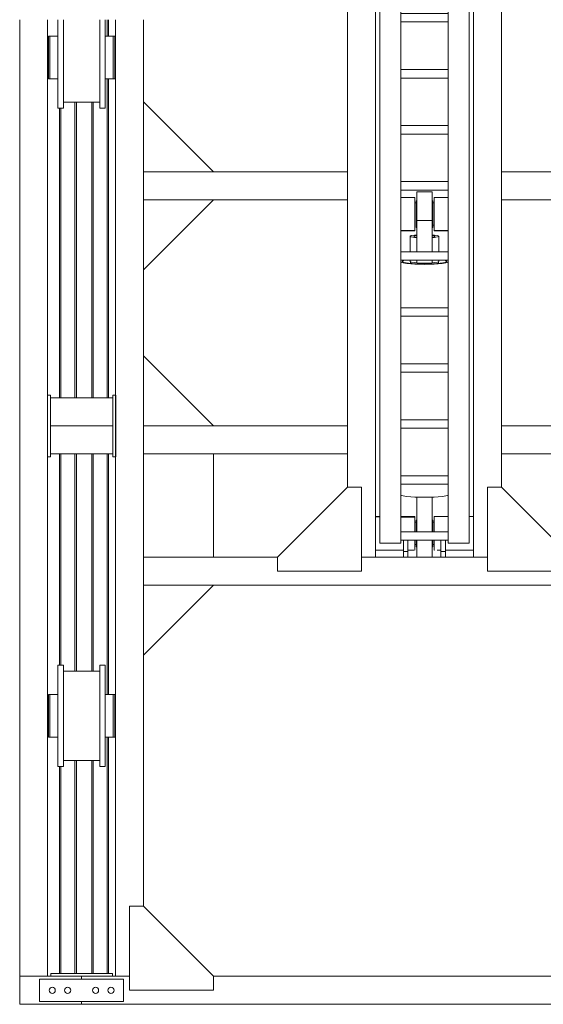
# Model space of a CAD drawing. Header units: millimetres. Extents: x 53746 to 116821, y -810352 to -765802.
# Tile 91 of 256: x 69109 to 70980, y -780717 to -777202. Entities that reach past the tile are written whole.
import ezdxf

# ---------------------------------------------------------------- set-up
doc = ezdxf.new("R2010")
doc.units = ezdxf.units.MM
doc.header["$MEASUREMENT"] = 0
for name, color, linetype, lineweight in [('Main Cradle Rails', 7, 'Continuous', 0), ('Side Cradle Hydraulic Arm Support', 7, 'Continuous', 0), ('Side Cradle Stbd', 7, 'Continuous', 0), ('Side Slip Rails', 7, 'Continuous', 0)]:
    doc.layers.add(name, color=color, linetype=linetype, lineweight=lineweight)

# ---------------------------------------------------------------- blocks, each defined once
blk = doc.blocks.new('*U71')
at = {"layer": 'Side Cradle Hydraulic Arm Support', "color": 7, "linetype": 'Continuous', "lineweight": 0}
for p, q in [((-175, -1059.4), (-175, 1359.5)), ((175, 1359.5), (175, -1059.4)), ((-175, 1202), (-170.2, 1202)), ((170.2, 1202), (175, 1202)), ((-160, 1182), (-169.7, 1182)), ((-160, 1181.8), (-169.7, 1181.8)), ((-169.7, 1181.8), (-160, 1181.8)), ((-160, 1192), (-160, 990.9)), ((-160, 1192), (-85, 1192)), ((-85, 1192), (-85, 990.9)), ((85, 990.9), (85, 1192)), ((85, 1192), (160, 1192)), ((160, 990.9), (160, 1192)), ((169.7, 1182), (160, 1181.9)), ((169.7, 1182), (160, 1182)), ((160, 1169.6), (160, 1169.6)), ((169.7, 1182), (169.7, 1182)), ((160, 1103.7), (160, 1142)), ((-275, 1109.5), (-275, 316.7)), ((-169.7, 1102), (-160, 1102)), ((-160, 1102), (-169.7, 1102)), ((160, 1102.1), (169.7, 1102.1)), ((169.7, 1102.1), (160, 1102.1)), ((169.7, 1102), (160, 1102)), ((275, 316.7), (275, 1109.5)), ((-170.8, 1082), (-175, 1082)), ((-169.8, 1082), (-170.7, 1082)), ((-169.7, 1082), (-169.7, 1086.5)), ((-169.7, 1082), (-169.7, 1082)), ((169.7, 1082), (169.7, 1086.5)), ((169.7, 1082), (169.7, 1082)), ((170.7, 1082), (169.8, 1082)), ((175, 1082), (170.8, 1082)), ((85, 1042), (-85, 1042)), ((-160, 990.9), (-160, -1009.4)), ((-160, 990.9), (-85, 990.9)), ((-85, 990.9), (-85, -1009.4)), ((85, -968.7), (85, 990.9)), ((160, 990.9), (85, 990.9)), ((160, 990.9), (160, -1009.4)), ((-160, 938.1), (-160, 938.1)), ((160, 938.1), (160, 938.1)), ((85, 881.3), (-85, 881.3)), ((-85, 851.3), (85, 851.3)), ((85, 681.3), (-85, 681.3)), ((-85, 651.3), (85, 651.3)), ((85, 481.3), (-85, 481.3)), ((-85, 451.3), (85, 451.3)), ((-1003.6, 316.7), (-275, 316.7)), ((-275, 216.7), (-275, 316.7)), ((-275, 316.7), (-275, 316.7)), ((1003.7, 316.7), (275, 316.7)), ((275, 216.7), (275, 316.7)), ((275, 316.7), (275, 316.7)), ((85, 281.3), (-85, 281.3)), ((-85, 251.3), (85, 251.3)), ((-1003.6, 216.7), (-275, 216.7)), ((-275, 216.7), (-275, -809.4)), ((-27.5, 213.2), (-30, 213.2)), ((30, 213.2), (27.5, 213.2)), ((275, 216.7), (275, 217.1)), ((1003.7, 216.7), (275, 216.7)), ((275, -809.4), (275, 216.7)), ((-35, 205.6), (-30, 205.6)), ((30, 205.6), (35, 205.6)), ((-27.5, 31.3), (-27.5, 142.1)), ((27.5, 142.1), (-27.5, 142.1)), ((27.5, 172.8), (27.5, 142.1)), ((27.5, 142.1), (27.5, 31.3)), ((-35, 106.1), (-85, 106)), ((-35, 106.1), (-35, 107.6)), ((-35, 107.6), (-35, 107.6)), ((-30, 117.9), (-27.5, 117.9)), ((27.5, 117.9), (30, 117.9)), ((35, 125.6), (30, 125.6)), ((-51, 31.3), (-51, 86.2)), ((51, 86.2), (51, 31.3)), ((85, 31.3), (-85, 31.3)), ((-85, 1.3), (85, 1.3)), ((-51, -3.2), (-51, 1.3)), ((-27.5, -9.4), (-27.5, 1.3)), ((27.5, 1.3), (27.5, -9.4)), ((51, 1.3), (51, -3.2)), ((-50, -3.8), (-50, -10.6)), ((-27.5, -9.4), (27.5, -9.4)), ((50, -10.6), (50, -3.8)), ((80, -3.2), (80, -3.2)), ((85, -168.7), (-85, -168.7)), ((-85, -198.7), (85, -198.7)), ((85, -368.7), (-85, -368.7)), ((-85, -398.7), (85, -398.7)), ((85, -568.7), (-85, -568.7)), ((-85, -598.7), (85, -598.7)), ((-275, -690.5), (-275, -690.5)), ((275, -690.5), (275, -690.5)), ((-85, -768.7), (85, -768.7)), ((85, -798.7), (-85, -798.7)), ((83.1, -838.7), (85, -837.5)), ((27.5, -845.4), (-27.5, -845.4)), ((-175, -914.4), (-160, -914.4)), ((-160, -915.8), (-175, -915.4)), ((-160, -919), (-160, -919)), ((-30, -934.4), (-35, -934.4)), ((-30, -934.5), (-35, -934.5)), ((-30, -934.5), (-35, -934.5)), ((-35, -934.5), (-30, -934.5)), ((-35, -934.5), (-30, -934.5)), ((-27.5, -927.1), (-30, -927.1)), ((30, -927.1), (27.5, -927.1)), ((35, -934.4), (30, -934.4)), ((35, -934.5), (30, -934.5)), ((30, -934.5), (35, -934.5)), ((30, -934.5), (35, -934.5)), ((85, -914.4), (37.5, -914.4)), ((175, -914.4), (160, -914.4)), ((160, -919), (160, -919)), ((85, -968.7), (-85, -968.7)), ((85, -968.7), (85, -998.7)), ((-160, -1009.4), (-85, -1009.4)), ((-85, -998.7), (85, -998.7)), ((-75, -998.7), (-75, -1039.4)), ((-59, -1039.4), (-59, -998.7)), ((-35, -1014.4), (-30, -1014.4)), ((-35, -1014.4), (-30, -1014.4)), ((-30, -1014.4), (-30, -1014.4)), ((-30, -1014.4), (-30, -1014.4)), ((30, -1014.4), (35, -1014.4)), ((35, -1014.4), (30, -1014.4)), ((30, -1014.4), (35, -1014.4)), ((59, -1039.4), (59, -998.7)), ((75, -998.7), (75, -1039.4)), ((85, -1009.4), (85, -998.7)), ((160, -1009.4), (85, -1009.4)), ((-175, -1034.4), (-75, -1034.4)), ((-75, -1039.4), (-75, -1059.4)), ((-75, -1039.4), (-59, -1039.4)), ((-59, -1034.4), (-37.8, -1034.4)), ((-59, -1034.4), (-59, -1034.4)), ((-59, -1059.4), (-59, -1039.4)), ((-35.5, -1034.4), (-35, -1034.4)), ((-35, -1034.4), (-35, -1029.9)), ((-27.5, -1021.8), (-30, -1021.8)), ((30, -1021.8), (27.5, -1021.8)), ((35, -1029.9), (35, -1034.4)), ((35.8, -1034.4), (35, -1034.4)), ((59, -1034.4), (45.8, -1034.4)), ((59, -1059.4), (59, -1039.4)), ((75, -1039.4), (59, -1039.4)), ((175, -1034.4), (75, -1034.4)), ((75, -1039.4), (75, -1059.4)), ((-525, -1059.4), (-1003.6, -1059.4)), ((225, -1059.4), (-225, -1059.4)), ((-175, -1059.4), (-175, -1059.4)), ((-59, -1059.4), (-75, -1059.4)), ((59, -1059.4), (75, -1059.4)), ((59, -1059.4), (59, -1059.4)), ((75, -1059.4), (75, -1059.4)), ((1003.7, -1059.4), (525, -1059.4)), ((1003.7, -1159.4), (-1003.6, -1159.4))]:
    blk.add_line(p, q, dxfattribs=at)
at = {"layer": 'Side Cradle Hydraulic Arm Support', "color": 7, "linetype": 'Continuous', "lineweight": 0, "flags": 128}
for points in [[(-248.5, 1409.5), (-225, 1409.5), (-225, 1109.5), (-275, 1109.5), (-520, 1354.5)], [(248.5, 1409.5), (225, 1409.5), (225, 1109.5), (275, 1109.5), (520, 1354.5)], [(-160, 1242), (160, 1242), (160, 1234.4), (160, 1212.7), (160, 1192)], [(-160, 1192), (-160, 1212.7), (-160, 1234.4), (-160, 1242)], [(-169.8, 1202), (-169.7, 1202), (-169.7, 1197.4), (-169.7, 1184.4), (-169.7, 1164.9), (-169.7, 1142), (-169.7, 1119), (-169.7, 1099.5), (-169.7, 1086.5)], [(169.7, 1086.5), (169.7, 1099.5), (169.7, 1119), (169.7, 1142), (169.7, 1164.9), (169.7, 1184.4), (169.7, 1197.4), (169.7, 1202), (169.8, 1202)], [(-85, 225.1), (-35, 225), (-35, 217.5), (-35, 202), (-35, 181), (-35, 157.6), (-35, 135.5), (-35, 117.9), (-35, 113.6), (-35, 107.6), (-85, 106.6)], [(-30, 117.9), (-30, 119.4), (-30, 127.9), (-30, 142.1), (-30, 160), (-30, 178.6), (-30, 195.3), (-30, 207.5), (-30, 213.2), (-30, 213.2)], [(-27.5, 142.1), (-27.5, 172.8), (-27.5, 202.4), (-27.5, 226.5), (-27.5, 241.6), (-27.5, 245.4), (27.5, 245.4), (27.5, 241.6), (27.5, 226.5), (27.5, 202.4), (27.5, 172.8)], [(30, 117.9), (30, 119.4), (30, 127.9), (30, 142.1), (30, 160), (30, 178.6), (30, 195.3), (30, 207.5), (30, 213.2), (30, 213.2)], [(35, 107.6), (35, 107.6), (35, 117.9), (35, 135.5), (35, 157.6), (35, 181), (35, 202), (35, 217.5), (35, 225), (85, 225)], [(85, 106.6), (35, 107.6), (35, 106.1), (85, 106.1)], [(-27.5, 91.2), (-36.1, 90.5), (-47.1, 88.5), (-51, 86.2), (-47.1, 83.8), (-36.1, 81.8), (-27.5, 81.1)], [(-38, 86.2), (-35.1, 87.9), (-27.5, 89.3)], [(-27.5, 83), (-35.1, 84.4), (-38, 86.2)], [(51, 86.2), (47.1, 88.5), (36.1, 90.5), (27.5, 91.2)], [(27.5, 89.3), (35.1, 87.9), (38, 86.2), (35.1, 84.4), (27.5, 83)], [(27.5, 81.1), (36.1, 81.8), (47.1, 83.8), (51, 86.2)], [(-81.4, 1.3), (-83.1, 1), (-85, -0.2)], [(-69.6, 1.3), (-73.9, 0.5), (-80, -3.2)], [(80, -3.2), (73.9, 0.5), (69.6, 1.3)], [(85, -0.2), (83.1, 1), (81.4, 1.3)], [(-85, -6.3), (-83.1, -7.4), (-63.6, -10.9), (-34.4, -13.3), (0, -14.1), (34.4, -13.3), (63.6, -10.9), (83.1, -7.4), (85, -6.2)], [(-80, -3.2), (-80, -3.2), (-73.9, -6.9), (-56.6, -10.1), (-30.6, -12.2), (0, -12.9), (30.6, -12.2), (56.6, -10.1), (73.9, -6.9), (80, -3.2)], [(-51, -3.2), (-51, -3.2), (-47.1, -5.6), (-36.1, -7.6), (-27.5, -8.3)], [(27.5, -8.3), (36.1, -7.6), (47.1, -5.6), (51, -3.2)], [(275, -690.5), (275, -690.5), (275, -690.5)], [(-525, -1109.4), (-225, -1109.4), (-225, -809.4), (-275, -809.4), (-525, -1059.4), (-525, -1109.4)], [(-85, -837.5), (-83.1, -838.7), (-63.6, -842.2), (-34.4, -844.6), (0, -845.4), (34.4, -844.6), (63.6, -842.2), (83.1, -838.7)], [(525, -1109.4), (225, -1109.4), (225, -809.4), (275, -809.4), (525, -1059.4), (525, -1109.4)], [(-27.5, -844.8), (-27.5, -845.4), (-27.5, -968.7)], [(27.5, -844.8), (27.5, -844.8), (0, -845.4), (-27.5, -844.8), (-27.5, -844.8)], [(27.5, -844.8), (27.5, -845.4), (27.5, -968.7)], [(-175, -914.4), (-175, -914.4), (-175, -914.4)], [(-85, -914.4), (-35, -914.4), (-35, -919), (-85, -917.7)], [(-85, -917.7), (-35, -919), (-35, -932), (-35, -951.5), (-35, -968.7)], [(-30, -968.7), (-30, -963.4), (-30, -946.4), (-30, -933.6), (-30, -927.1), (-30, -927.1)], [(30, -968.7), (30, -963.4), (30, -946.4), (30, -933.6), (30, -927.1), (30, -927.1)], [(35.5, -914.4), (35, -914.4), (35, -919), (35, -932), (35, -951.5), (35, -968.7)], [(-35, -998.7), (-35, -1016.9), (-35, -1029.9)], [(-30, -1021.8), (-30, -1021.2), (-30, -1013.4), (-30, -999.7), (-30, -998.7)], [(-27.5, -998.7), (-27.5, -1018.7), (-27.5, -1045.3), (-27.5, -1059.4)], [(27.5, -998.7), (27.5, -1018.7), (27.5, -1045.3), (27.5, -1059.4)], [(30, -1021.8), (30, -1021.2), (30, -1013.4), (30, -999.7), (30, -998.7)], [(35, -998.7), (35, -1016.9), (35, -1029.9)], [(75, -1030.9), (75, -1030.9), (75, -1030.9)]]:
    blk.add_lwpolyline(points, dxfattribs=at)
at = {"layer": 'Side Cradle Stbd', "color": 7, "linetype": 'Continuous', "lineweight": 0}
for p, q in [((-1003.6, 566.7), (-753.6, 316.7)), ((1003.7, 566.7), (753.7, 316.7)), ((-1003.6, -33.3), (-753.6, 216.7)), ((1003.7, -33.3), (753.7, 216.7)), ((-1003.6, -340.5), (-753.6, -590.5)), ((1003.7, -340.5), (753.7, -590.5)), ((-1003.6, -590.5), (-275, -590.5)), ((275, -590.5), (1003.7, -590.5)), ((-275, -690.5), (-1003.6, -690.5)), ((-753.6, -1059.4), (-753.6, -690.5)), ((1003.7, -690.5), (275, -690.5)), ((753.7, -1059.4), (753.7, -690.5)), ((-1003.6, -1409.4), (-753.6, -1159.4)), ((1003.7, -1409.4), (753.7, -1159.4))]:
    blk.add_line(p, q, dxfattribs=at)
blk = doc.blocks.new('*U57')
at = {"layer": 'Side Cradle Stbd', "color": 7, "linetype": 'Continuous', "lineweight": 0}
for p, q in [((-16174.1, 10874.5), (-16174.1, 7459.6)), ((-16074.1, 10874.5), (-16074.1, 9534.5)), ((-15831.6, 7459.6), (-15831.6, 10874.5)), ((-15731.6, 10581.7), (-15731.6, 10874.5)), ((-16038.1, 10810.6), (-16038.1, 10809.9)), ((-16038.1, 10808.8), (-16038.1, 10795.4)), ((-16038.1, 10795.4), (-16038.1, 10793.3)), ((-16074.1, 10779.5), (-16071.6, 10779.5)), ((-16071.6, 10776.9), (-16071.6, 10776.4)), ((-16071.6, 10768.9), (-16071.6, 10768.6)), ((-16071.6, 10768.6), (-16071.6, 10768)), ((-16071.6, 10768), (-16071.6, 10768)), ((-16071.6, 10768), (-16071.6, 10767.7)), ((-16066.6, 10768.6), (-16066.6, 10739.5)), ((-15834.6, 10779.5), (-15831.6, 10779.5)), ((-16018.1, 10670.1), (-16018.1, 10739.5)), ((-15868.1, 10670.1), (-15868.1, 10739.5)), ((-16071.6, 10699.5), (-16074.1, 10699.5)), ((-16071.6, 10711.2), (-16071.6, 10711.1)), ((-16071.6, 10711.1), (-16071.6, 10710.9)), ((-16071.6, 10710.9), (-16071.6, 10710.3)), ((-16071.6, 10710.3), (-16071.6, 10704.1)), ((-16071.6, 10704.1), (-16071.6, 10702.5)), ((-16071.6, 10702.5), (-16071.6, 10699.5)), ((-16066.6, 10685.6), (-16066.6, 10669.1)), ((-15831.6, 10699.5), (-15834.6, 10699.5)), ((-15834.6, 10685.6), (-15834.6, 10669.1)), ((-16066.6, 10669.1), (-16066.6, 10663.3)), ((-16038.1, 10669.1), (-16038.1, 10663.3)), ((-15834.6, 10669.1), (-15834.6, 10663.3)), ((-15888.1, 10580.5), (-16018.1, 10580.5)), ((-15731.6, 7709.6), (-15731.6, 10581.7)), ((-16038.1, 10558.3), (-16038.1, 10572.1)), ((-15888.1, 10558.3), (-15888.1, 10572.1)), ((-16074.1, 9534.5), (-16064.1, 9534.5)), ((-16074.1, 9484.5), (-16074.1, 9534.5)), ((-16064.1, 9534.5), (-16064.1, 9524.5)), ((-15841.1, 9534.5), (-15831.1, 9534.5)), ((-15841.1, 9524.5), (-15841.1, 9534.5)), ((-15831.1, 9534.5), (-15831.1, 9484.5)), ((-16064.1, 9424.5), (-16064.1, 9524.5)), ((-15841.1, 9524.5), (-16064.1, 9524.5)), ((-15841.1, 9524.5), (-15841.1, 9424.5)), ((-16064.1, 9424.5), (-16064.1, 9324.5)), ((-15841.1, 9424.5), (-16064.1, 9424.5)), ((-15841.1, 9324.5), (-15841.1, 9424.5)), ((-16064.1, 9314.5), (-16074.1, 9314.5)), ((-16074.1, 9314.5), (-16074.1, 7459.6)), ((-15841.1, 9324.5), (-16064.1, 9324.5)), ((-16064.1, 9324.5), (-16064.1, 9314.5)), ((-15841.1, 9314.5), (-15841.1, 9324.5)), ((-15831.1, 9314.5), (-15841.1, 9314.5)), ((-16018.1, 8548.5), (-15888.1, 8548.5)), ((-16074.1, 8429.5), (-16071.6, 8429.5)), ((-16066.6, 8418.6), (-16066.6, 8389.5)), ((-15834.6, 8429.5), (-15831.6, 8429.5)), ((-16018.1, 8320.1), (-16018.1, 8389.5)), ((-15868.1, 8320.1), (-15868.1, 8389.5)), ((-16071.6, 8349.5), (-16074.1, 8349.5)), ((-16071.6, 8352.5), (-16071.6, 8349.5)), ((-16066.6, 8335.6), (-16066.6, 8319.1)), ((-15831.6, 8349.5), (-15834.6, 8349.5)), ((-15834.6, 8335.6), (-15834.6, 8319.1)), ((-16066.6, 8319.1), (-16066.6, 8313.3)), ((-16038.1, 8319.1), (-16038.1, 8313.3)), ((-15834.6, 8319.1), (-15834.6, 8313.3)), ((-15888.1, 8230.5), (-16018.1, 8230.5)), ((-16038.1, 8208.3), (-16038.1, 8222.1)), ((-15888.1, 8208.3), (-15888.1, 8222.1)), ((-16174.1, 7459.6), (-16174.1, 7359.6)), ((-15952.9, 7459.6), (-16074.1, 7459.6)), ((-16062.9, 7469.6), (-16062.9, 7459.6)), ((-16062.9, 7469.6), (-16038.4, 7469.6)), ((-15952.9, 7449.6), (-15952.9, 7459.6)), ((-15952.9, 7459.6), (-15781.6, 7459.6)), ((-15842.9, 7469.6), (-15842.9, 7459.6)), ((-15481.6, 7459.6), (-13974.4, 7459.6)), ((-16102.9, 7449.6), (-16102.9, 7369.6)), ((-15802.9, 7449.6), (-16102.9, 7449.6)), ((-15843.6, 7419.8), (-15840.1, 7417.4)), ((-15802.9, 7369.6), (-15802.9, 7449.6)), ((-16046.9, 7409.6), (-16047.7, 7405.4)), ((-15998.6, 7399.4), (-16002.9, 7398.6)), ((-15892.7, 7405.4), (-15891.9, 7409.6)), ((-15952.9, 7359.6), (-16174.1, 7359.6)), ((-16102.9, 7369.6), (-15802.9, 7369.6)), ((-15952.9, 7359.6), (-15952.9, 7369.6)), ((-15952.9, 7359.6), (-13503.1, 7359.6))]:
    blk.add_line(p, q, dxfattribs=at)
at = {"layer": 'Side Cradle Stbd', "color": 7, "linetype": 'Continuous', "lineweight": 0, "flags": 128}
for points in [[(-16038.1, 10739.5), (-16038.1, 10739.5), (-16038.1, 10808.8), (-16038.1, 10867.6), (-16038.1, 10874.5)], [(-16018.1, 10739.5), (-16018.1, 10808.8), (-16018.1, 10867.6), (-16018.1, 10874.5)], [(-15888.1, 10572.1), (-15888.1, 10611.3), (-15888.1, 10670.1), (-15888.1, 10739.5), (-15888.1, 10808.8), (-15888.1, 10867.6), (-15888.1, 10874.5)], [(-15868.1, 10739.5), (-15868.1, 10808.8), (-15868.1, 10867.6), (-15868.1, 10874.5)], [(-16066.6, 10815.7), (-16066.6, 10815.7), (-16071.6, 10815.7), (-16071.6, 10809.9), (-16071.6, 10793.3), (-16071.6, 10768.6), (-16071.6, 10739.5), (-16071.6, 10710.3), (-16071.6, 10685.6), (-16071.6, 10669.1), (-16071.6, 10663.3), (-16066.6, 10663.3)], [(-16038.1, 10815.7), (-16066.6, 10815.7), (-16066.6, 10809.9), (-16066.6, 10793.3), (-16066.6, 10768.6), (-16066.6, 10768.6)], [(-16066.6, 10793.3), (-16066.6, 10793.3), (-16066.6, 10768.6)], [(-16038.1, 10815.7), (-16038.1, 10815.7), (-16038.1, 10810.6)], [(-16038.1, 10809.9), (-16038.1, 10809.9), (-16038.1, 10808.8)], [(-15839.6, 10815.7), (-15839.6, 10815.7), (-15868.1, 10815.7)], [(-15834.6, 10815.7), (-15834.6, 10815.7), (-15839.6, 10815.7), (-15839.6, 10815.7)], [(-15839.6, 10815.7), (-15839.6, 10809.9), (-15839.6, 10793.3), (-15839.6, 10768.6), (-15839.6, 10739.5), (-15839.6, 10739.5)], [(-15834.6, 10815.7), (-15834.6, 10809.9), (-15834.6, 10793.3), (-15834.6, 10768.6), (-15834.6, 10739.5), (-15834.6, 10710.3), (-15834.6, 10685.6)], [(-16071.6, 10779.5), (-16071.6, 10779.5), (-16071.6, 10776.9)], [(-16071.6, 10776.4), (-16071.6, 10776.4), (-16071.6, 10768.9)], [(-16066.6, 10768.6), (-16066.6, 10768.6), (-16066.6, 10739.5)], [(-16066.6, 10739.5), (-16066.6, 10739.5), (-16066.6, 10710.3), (-16066.6, 10685.6)], [(-16038.1, 10572.1), (-16038.1, 10611.3), (-16038.1, 10670.1), (-16038.1, 10739.5)], [(-15839.6, 10739.5), (-15839.6, 10739.5), (-15839.6, 10710.3), (-15839.6, 10685.6)], [(-15839.6, 10685.6), (-15839.6, 10685.6), (-15839.6, 10669.1), (-15839.6, 10663.3), (-15834.6, 10663.3)], [(-16066.6, 10663.3), (-16066.6, 10663.3), (-16038.1, 10663.3)], [(-16018.1, 10558.3), (-16018.1, 10572.1), (-16018.1, 10611.3), (-16018.1, 10670.1)], [(-15868.1, 10558.3), (-15868.1, 10572.1), (-15868.1, 10611.3), (-15868.1, 10670.1)], [(-15868.1, 10663.3), (-15839.6, 10663.3), (-15839.6, 10663.3)], [(-16018.1, 10558.3), (-16018.1, 10558.3), (-16038.1, 10558.3)], [(-15868.1, 10558.3), (-15868.1, 10558.3), (-15888.1, 10558.3)], [(-16074.1, 9314.5), (-16074.1, 9334), (-16074.1, 9424.5), (-16074.1, 9484.5)], [(-15831.1, 9484.5), (-15831.1, 9424.5), (-15831.1, 9334), (-15831.1, 9314.5)], [(-16038.1, 8389.5), (-16038.1, 8389.5), (-16038.1, 8458.8), (-16038.1, 8517.6), (-16038.1, 8556.9), (-16038.1, 8570.7), (-16018.1, 8570.7), (-16018.1, 8570.7)], [(-16018.1, 8389.5), (-16018.1, 8458.8), (-16018.1, 8517.6), (-16018.1, 8556.9), (-16018.1, 8570.7)], [(-15888.1, 8222.1), (-15888.1, 8261.3), (-15888.1, 8320.1), (-15888.1, 8389.5), (-15888.1, 8458.8), (-15888.1, 8517.6), (-15888.1, 8556.9), (-15888.1, 8570.7), (-15868.1, 8570.7), (-15868.1, 8570.7)], [(-15868.1, 8389.5), (-15868.1, 8458.8), (-15868.1, 8517.6), (-15868.1, 8556.9), (-15868.1, 8570.7)], [(-16066.6, 8465.7), (-16066.6, 8465.7), (-16071.6, 8465.7), (-16071.6, 8459.9), (-16071.6, 8443.3), (-16071.6, 8418.6), (-16071.6, 8389.5), (-16071.6, 8360.3), (-16071.6, 8335.6), (-16071.6, 8319.1), (-16071.6, 8313.3), (-16066.6, 8313.3)], [(-16038.1, 8465.7), (-16066.6, 8465.7), (-16066.6, 8459.9), (-16066.6, 8443.3), (-16066.6, 8418.6), (-16066.6, 8418.6)], [(-16066.6, 8443.3), (-16066.6, 8443.3), (-16066.6, 8418.6)], [(-16038.1, 8459.9), (-16038.1, 8459.9), (-16038.1, 8460.6), (-16038.1, 8465.7), (-16038.1, 8465.7)], [(-16038.1, 8458.8), (-16038.1, 8459.9), (-16038.1, 8459.9)], [(-16038.1, 8443.3), (-16038.1, 8443.3), (-16038.1, 8445.4), (-16038.1, 8458.8)], [(-15839.6, 8465.7), (-15839.6, 8465.7), (-15868.1, 8465.7)], [(-15834.6, 8465.7), (-15834.6, 8465.7), (-15839.6, 8465.7), (-15839.6, 8465.7)], [(-15839.6, 8465.7), (-15839.6, 8459.9), (-15839.6, 8443.3), (-15839.6, 8418.6), (-15839.6, 8389.5), (-15839.6, 8389.5)], [(-15834.6, 8465.7), (-15834.6, 8459.9), (-15834.6, 8443.3), (-15834.6, 8418.6), (-15834.6, 8389.5), (-15834.6, 8360.3), (-15834.6, 8335.6)], [(-16071.6, 8426.4), (-16071.6, 8426.4), (-16071.6, 8426.9), (-16071.6, 8429.5), (-16071.6, 8429.5)], [(-16071.6, 8418.6), (-16071.6, 8418.9), (-16071.6, 8426.4), (-16071.6, 8426.4)], [(-16071.6, 8417.7), (-16071.6, 8417.7), (-16071.6, 8417.7), (-16071.6, 8418), (-16071.6, 8418), (-16071.6, 8418.6)], [(-16066.6, 8418.6), (-16066.6, 8418.6), (-16066.6, 8389.5)], [(-16066.6, 8389.5), (-16066.6, 8389.5), (-16066.6, 8360.3), (-16066.6, 8335.6)], [(-16038.1, 8222.1), (-16038.1, 8261.3), (-16038.1, 8320.1), (-16038.1, 8389.5)], [(-15839.6, 8389.5), (-15839.6, 8389.5), (-15839.6, 8360.3), (-15839.6, 8335.6), (-15839.6, 8319.1), (-15839.6, 8313.3), (-15834.6, 8313.3)], [(-16071.6, 8360.3), (-16071.6, 8360.9), (-16071.6, 8361.1), (-16071.6, 8361.2)], [(-16071.6, 8352.5), (-16071.6, 8354.1), (-16071.6, 8360.3)], [(-16066.6, 8313.3), (-16066.6, 8313.3), (-16038.1, 8313.3)], [(-16018.1, 8208.3), (-16018.1, 8222.1), (-16018.1, 8261.3), (-16018.1, 8320.1)], [(-15868.1, 8208.3), (-15868.1, 8222.1), (-15868.1, 8261.3), (-15868.1, 8320.1)], [(-15868.1, 8313.3), (-15839.6, 8313.3), (-15839.6, 8313.3)], [(-16018.1, 8208.3), (-16018.1, 8208.3), (-16038.1, 8208.3)], [(-15868.1, 8208.3), (-15868.1, 8208.3), (-15888.1, 8208.3)], [(-15481.6, 7409.6), (-15781.6, 7409.6), (-15781.6, 7709.6), (-15731.6, 7709.6), (-15481.6, 7459.6), (-15481.6, 7409.6)], [(-16174.1, 7459.6), (-16174.1, 7459.6), (-16074.1, 7459.6), (-16074.1, 7459.6)], [(-16038.4, 7469.6), (-15952.9, 7469.6), (-15902.9, 7469.6), (-15842.9, 7469.6)], [(-16047.7, 7405.4), (-16050.1, 7401.8), (-16053.6, 7399.4), (-16057.9, 7398.6), (-16062.1, 7399.4), (-16065.6, 7401.8), (-16068, 7405.4), (-16068.9, 7409.6), (-16068, 7413.8), (-16065.6, 7417.4), (-16062.1, 7419.8), (-16057.9, 7420.6), (-16053.6, 7419.8), (-16050.1, 7417.4), (-16047.7, 7413.8), (-16046.9, 7409.6)], [(-16002.9, 7398.6), (-16007.1, 7399.4), (-16010.6, 7401.8), (-16013, 7405.4), (-16013.9, 7409.6), (-16013, 7413.8), (-16010.6, 7417.4), (-16007.1, 7419.8), (-16002.9, 7420.6), (-15998.6, 7419.8), (-15995.1, 7417.4), (-15992.7, 7413.8), (-15991.9, 7409.6), (-15992.7, 7405.4), (-15995.1, 7401.8), (-15998.6, 7399.4)], [(-15891.9, 7409.6), (-15892.7, 7413.8), (-15895.1, 7417.4), (-15898.6, 7419.8), (-15902.9, 7420.6), (-15907.1, 7419.8), (-15910.6, 7417.4), (-15913, 7413.8), (-15913.9, 7409.6), (-15913, 7405.4), (-15910.6, 7401.8), (-15907.1, 7399.4), (-15902.9, 7398.6), (-15898.6, 7399.4), (-15895.1, 7401.8), (-15892.7, 7405.4)], [(-15840.1, 7417.4), (-15837.7, 7413.8), (-15836.9, 7409.6), (-15837.7, 7405.4), (-15840.1, 7401.8), (-15843.6, 7399.4), (-15847.9, 7398.6), (-15852.1, 7399.4), (-15855.6, 7401.8), (-15858, 7405.4), (-15858.9, 7409.6), (-15858, 7413.8), (-15855.6, 7417.4), (-15852.1, 7419.8), (-15847.9, 7420.6), (-15843.6, 7419.8)]]:
    blk.add_lwpolyline(points, dxfattribs=at)
at = {"layer": 'Side Slip Rails', "color": 7, "linetype": 'Continuous', "lineweight": 0}
for p, q in [((-15861.3, 10874.5), (-15861.3, 10815.7)), ((-15856.6, 10874.5), (-15856.6, 10815.7)), ((-15861.3, 10663.3), (-15861.3, 9524.5)), ((-15856.6, 10663.3), (-15856.6, 9524.5)), ((-15976.6, 10580.5), (-15976.6, 9524.5)), ((-15971.6, 10580.5), (-15971.6, 9524.5)), ((-15916.6, 10580.5), (-15916.6, 9524.5)), ((-15911.6, 10580.5), (-15911.6, 9524.5)), ((-16031.6, 10558.3), (-16031.6, 9524.5)), ((-16027, 10558.3), (-16027, 9524.5)), ((-16031.6, 9324.5), (-16031.6, 8570.7)), ((-16027, 9324.5), (-16027, 8570.7)), ((-15976.6, 9324.5), (-15976.6, 8548.5)), ((-15971.6, 9324.5), (-15971.6, 8548.5)), ((-15916.6, 9324.5), (-15916.6, 8548.5)), ((-15911.6, 9324.5), (-15911.6, 8548.5)), ((-15861.3, 9324.5), (-15861.3, 8465.7)), ((-15856.6, 9324.5), (-15856.6, 8465.7)), ((-15861.3, 8313.3), (-15861.3, 7469.6)), ((-15856.6, 8313.3), (-15856.6, 7469.6)), ((-15976.6, 8230.5), (-15976.6, 7469.6)), ((-15971.6, 8230.5), (-15971.6, 7469.6)), ((-15916.6, 8230.5), (-15916.6, 7469.6)), ((-15911.6, 8230.5), (-15911.6, 7469.6)), ((-16031.6, 8208.3), (-16031.6, 7469.6)), ((-16027, 8208.3), (-16027, 7469.6))]:
    blk.add_line(p, q, dxfattribs=at)
at = {"layer": 'Side Cradle Stbd', "color": 7, "linetype": 'Continuous', "lineweight": 0}
blk.add_blockref('*U71', (-14728, 10015), dxfattribs=at)

msp = doc.modelspace()

# ---------------------------------------------------------------- block references
at = {"layer": 'Main Cradle Rails', "color": 7, "linetype": 'Continuous', "lineweight": 0}
msp.add_blockref('*U57', (85283.05, -788076.95), dxfattribs=at)

doc.saveas('drawing.dxf')
